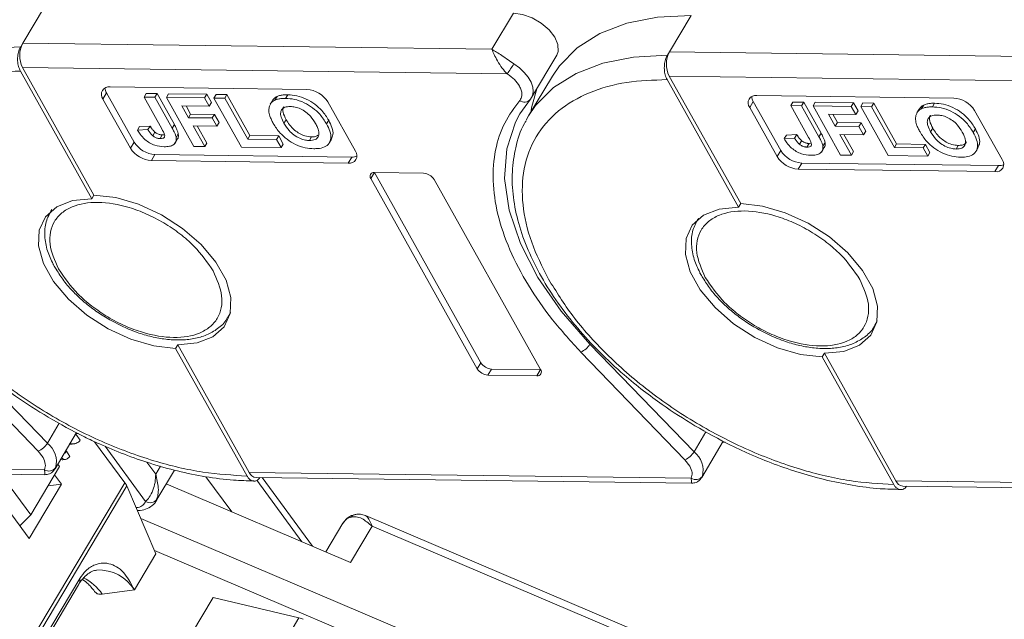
# Model space of a CAD drawing. Header units: millimetres. Extents: x 3223 to 4146, y -133 to 519.
# Tile 24 of 39: x 3653 to 3710, y 404 to 439. Entities that reach past the tile are written whole.
import ezdxf

# ---------------------------------------------------------------- set-up
doc = ezdxf.new("R2010")
doc.units = ezdxf.units.MM

msp = doc.modelspace()

# ---------------------------------------------------------------- linework, layer by layer
at = {"color": 7, "linetype": 'Continuous', "lineweight": 15}
for p, q in [((3653.137, 437.747), (3654.389, 439.851)), ((3681.625, 439.492), (3680.373, 437.388)), ((3690.691, 437.251), (3691.944, 439.356)), ((3653.011, 437.536), (3653.137, 437.747)), ((3680.373, 437.388), (3653.137, 437.747)), ((3682.68, 434.589), (3684.142, 437.044)), ((3690.566, 437.041), (3690.691, 437.251)), ((3717.927, 436.892), (3690.691, 437.251)), ((3653.118, 436.333), (3681.267, 435.961)), ((3657.266, 428.923), (3653.118, 436.333)), ((3657.141, 428.712), (3652.993, 436.122)), ((3683.886, 435.838), (3682.508, 433.523)), ((3690.673, 435.837), (3718.821, 435.466)), ((3694.821, 428.428), (3690.673, 435.837)), ((3669.636, 435.054), (3658.206, 435.205)), ((3694.696, 428.217), (3690.547, 435.627)), ((3657.789, 434.503), (3657.998, 434.854)), ((3657.998, 434.854), (3659.593, 432.004)), ((3660.3, 434.823), (3660.175, 434.613)), ((3660.175, 434.613), (3661.208, 432.768)), ((3660.803, 434.605), (3660.175, 434.613)), ((3660.3, 434.823), (3660.928, 434.815)), ((3660.803, 434.605), (3660.928, 434.815)), ((3661.809, 432.808), (3660.803, 434.605)), ((3660.928, 434.815), (3661.934, 433.018)), ((3661.473, 434.596), (3661.598, 434.806)), ((3661.473, 434.596), (3663.069, 431.746)), ((3663.692, 434.567), (3661.473, 434.596)), ((3661.598, 434.806), (3663.817, 434.777)), ((3663.692, 434.567), (3663.817, 434.777)), ((3663.958, 434.092), (3663.692, 434.567)), ((3663.817, 434.777), (3664.083, 434.302)), ((3664.236, 434.559), (3664.362, 434.77)), ((3664.236, 434.559), (3665.832, 431.709)), ((3664.864, 434.551), (3664.236, 434.559)), ((3664.362, 434.77), (3664.99, 434.762)), ((3664.864, 434.551), (3664.99, 434.762)), ((3666.194, 432.176), (3664.864, 434.551)), ((3664.99, 434.762), (3666.319, 432.387)), ((3667.898, 434.648), (3667.772, 434.438)), ((3668.523, 434.751), (3668.398, 434.541)), ((3682.68, 434.589), (3682.612, 434.494)), ((3707.191, 434.559), (3695.761, 434.709)), ((3657.789, 434.503), (3659.384, 431.653)), ((3662.367, 434.113), (3663.958, 434.092)), ((3662.756, 433.418), (3662.367, 434.113)), ((3662.612, 434.109), (3662.881, 433.629)), ((3663.958, 434.092), (3664.083, 434.302)), ((3667.631, 434.406), (3667.506, 434.195)), ((3672.447, 431.481), (3670.851, 434.331)), ((3681.995, 433.638), (3682.612, 434.494)), ((3695.344, 434.008), (3695.552, 434.358)), ((3695.344, 434.008), (3696.939, 431.158)), ((3695.552, 434.358), (3697.148, 431.509)), ((3697.855, 434.328), (3697.73, 434.118)), ((3697.73, 434.118), (3698.762, 432.273)), ((3698.358, 434.109), (3697.73, 434.118)), ((3697.855, 434.328), (3698.483, 434.32)), ((3698.358, 434.109), (3698.483, 434.32)), ((3699.364, 432.313), (3698.358, 434.109)), ((3698.483, 434.32), (3699.489, 432.523)), ((3699.028, 434.101), (3699.153, 434.311)), ((3699.028, 434.101), (3700.623, 431.251)), ((3701.247, 434.071), (3699.028, 434.101)), ((3699.153, 434.311), (3701.372, 434.282)), ((3701.247, 434.071), (3701.372, 434.282)), ((3701.512, 433.596), (3701.247, 434.071)), ((3701.372, 434.282), (3701.638, 433.807)), ((3701.791, 434.064), (3701.916, 434.275)), ((3701.791, 434.064), (3703.386, 431.214)), ((3702.419, 434.056), (3701.791, 434.064)), ((3701.916, 434.275), (3702.544, 434.266)), ((3702.419, 434.056), (3702.544, 434.266)), ((3703.748, 431.681), (3702.419, 434.056)), ((3702.544, 434.266), (3703.874, 431.891)), ((3705.452, 434.153), (3705.327, 433.943)), ((3706.078, 434.256), (3705.952, 434.045)), ((3662.756, 433.418), (3662.881, 433.629)), ((3664.137, 433.4), (3662.756, 433.418)), ((3662.881, 433.629), (3664.262, 433.611)), ((3664.137, 433.4), (3664.262, 433.611)), ((3664.403, 432.925), (3664.137, 433.4)), ((3664.262, 433.611), (3664.528, 433.136)), ((3682.364, 433.266), (3682.508, 433.523)), ((3699.922, 433.617), (3701.512, 433.596)), ((3700.31, 432.923), (3699.922, 433.617)), ((3700.166, 433.614), (3700.435, 433.134)), ((3701.512, 433.596), (3701.638, 433.807)), ((3705.186, 433.911), (3705.06, 433.7)), ((3710.001, 430.985), (3708.406, 433.835)), ((3659.794, 432.696), (3659.919, 432.906)), ((3659.919, 432.906), (3660.527, 432.934)), ((3660.527, 432.934), (3660.401, 432.724)), ((3661.934, 433.018), (3661.809, 432.808)), ((3663.022, 432.943), (3664.403, 432.925)), ((3663.697, 431.738), (3663.022, 432.943)), ((3663.266, 432.94), (3663.822, 431.948)), ((3664.403, 432.925), (3664.528, 433.136)), ((3668.424, 433.303), (3668.299, 433.093)), ((3670.897, 433.265), (3670.772, 433.055)), ((3700.31, 432.923), (3700.435, 433.134)), ((3701.692, 432.905), (3700.31, 432.923)), ((3700.435, 433.134), (3701.817, 433.115)), ((3701.692, 432.905), (3701.817, 433.115)), ((3701.958, 432.43), (3701.692, 432.905)), ((3701.817, 433.115), (3702.083, 432.64)), ((3660.401, 432.724), (3659.794, 432.696)), ((3660.81, 432.579), (3660.685, 432.368)), ((3661.234, 432.417), (3661.109, 432.207)), ((3661.234, 432.417), (3661.359, 432.431)), ((3662.166, 432.478), (3662.041, 432.267)), ((3666.194, 432.176), (3666.319, 432.387)), ((3666.319, 432.387), (3667.994, 432.364)), ((3667.869, 432.154), (3667.994, 432.364)), ((3667.994, 432.364), (3668.26, 431.89)), ((3669.902, 432.303), (3669.776, 432.093)), ((3697.349, 432.2), (3697.474, 432.411)), ((3697.474, 432.411), (3698.081, 432.439)), ((3698.081, 432.439), (3697.956, 432.229)), ((3699.489, 432.523), (3699.364, 432.313)), ((3700.576, 432.448), (3701.958, 432.43)), ((3701.251, 431.242), (3700.576, 432.448)), ((3700.821, 432.445), (3701.376, 431.453)), ((3701.958, 432.43), (3702.083, 432.64)), ((3705.978, 432.808), (3705.853, 432.598)), ((3708.452, 432.77), (3708.327, 432.559)), ((3659.384, 431.653), (3659.593, 432.004)), ((3661.953, 431.911), (3662.016, 432.016)), ((3662.024, 432.03), (3662.079, 432.122)), ((3663.069, 431.746), (3663.697, 431.738)), ((3663.697, 431.738), (3663.822, 431.948)), ((3665.832, 431.709), (3668.134, 431.679)), ((3667.869, 432.154), (3666.194, 432.176)), ((3668.134, 431.679), (3667.869, 432.154)), ((3668.134, 431.679), (3668.26, 431.89)), ((3670.939, 431.968), (3671.064, 432.178)), ((3697.956, 432.229), (3697.349, 432.2)), ((3698.365, 432.084), (3698.24, 431.873)), ((3698.789, 431.922), (3698.664, 431.712)), ((3698.789, 431.922), (3698.913, 431.935)), ((3699.721, 431.982), (3699.596, 431.772)), ((3703.748, 431.681), (3703.874, 431.891)), ((3703.874, 431.891), (3705.548, 431.869)), ((3705.423, 431.659), (3705.548, 431.869)), ((3705.548, 431.869), (3705.814, 431.394)), ((3707.456, 431.808), (3707.331, 431.597)), ((3708.493, 431.472), (3708.619, 431.683)), ((3660.6, 430.93), (3660.809, 431.281)), ((3660.809, 431.281), (3672.238, 431.13)), ((3672.238, 431.13), (3672.029, 430.779)), ((3696.939, 431.158), (3697.148, 431.509)), ((3699.508, 431.416), (3699.57, 431.521)), ((3699.579, 431.534), (3699.633, 431.626)), ((3700.623, 431.251), (3701.251, 431.242)), ((3701.251, 431.242), (3701.376, 431.453)), ((3703.386, 431.214), (3705.689, 431.184)), ((3705.423, 431.659), (3703.748, 431.681)), ((3705.689, 431.184), (3705.423, 431.659)), ((3705.689, 431.184), (3705.814, 431.394)), ((3660.6, 430.93), (3672.029, 430.779)), ((3698.154, 430.434), (3698.363, 430.785)), ((3698.363, 430.785), (3709.793, 430.635)), ((3709.793, 430.635), (3709.584, 430.284)), ((3673.344, 429.878), (3673.553, 430.228)), ((3676.411, 430.191), (3673.553, 430.228)), ((3673.553, 430.228), (3679.736, 419.185)), ((3698.154, 430.434), (3709.584, 430.284)), ((3673.344, 429.878), (3679.527, 418.834)), ((3683.201, 418.786), (3677.018, 429.829)), ((3657.266, 428.923), (3657.141, 428.712)), ((3694.821, 428.428), (3694.696, 428.217)), ((3665.064, 421.859), (3665.18, 422.054)), ((3665.064, 421.859), (3665.024, 421.794)), ((3702.619, 421.363), (3702.735, 421.558)), ((3702.619, 421.363), (3702.578, 421.298)), ((3647.989, 420.299), (3654.033, 414.049)), ((3654.559, 414.515), (3648.514, 420.765)), ((3692.113, 414.02), (3686.069, 420.27)), ((3662.007, 420.02), (3662.133, 420.23)), ((3666.156, 412.61), (3662.007, 420.02)), ((3666.281, 412.821), (3662.133, 420.23)), ((3685.543, 419.804), (3691.588, 413.553)), ((3699.562, 419.525), (3699.687, 419.735)), ((3703.835, 412.325), (3699.687, 419.735)), ((3679.527, 418.834), (3679.736, 419.185)), ((3703.71, 412.115), (3699.562, 419.525)), ((3680.135, 418.472), (3680.343, 418.823)), ((3680.343, 418.823), (3683.201, 418.786)), ((3683.201, 418.786), (3682.992, 418.435)), ((3680.135, 418.472), (3682.992, 418.435)), ((3655.249, 415.675), (3654.559, 414.515)), ((3655.01, 413.028), (3656.26, 415.127)), ((3692.804, 415.179), (3692.113, 414.02)), ((3656.211, 415.046), (3656.472, 414.692)), ((3656.228, 415.074), (3656.361, 415.073)), ((3657.307, 414.603), (3659.06, 412.221)), ((3692.565, 412.533), (3693.814, 414.632)), ((3693.783, 414.579), (3693.915, 414.577)), ((3654.033, 414.049), (3654.309, 413.686)), ((3655.678, 414.047), (3655.611, 414.038)), ((3655.678, 414.047), (3655.862, 413.749)), ((3655.997, 414.47), (3656.125, 414.487)), ((3656.135, 414.488), (3656.147, 414.49)), ((3660.267, 411.136), (3657.912, 414.337)), ((3655.463, 413.549), (3655.612, 413.568)), ((3660.85, 412.725), (3660.343, 413.413)), ((3691.588, 413.553), (3691.863, 413.19)), ((3654.396, 412.977), (3628.726, 413.316)), ((3629.131, 413.017), (3654.413, 412.684)), ((3653.596, 410.353), (3655.266, 413.159)), ((3655.266, 413.159), (3655.168, 413.293)), ((3661.122, 413.182), (3660.85, 412.725)), ((3660.868, 411.154), (3661.939, 412.954)), ((3691.95, 412.482), (3666.281, 412.821)), ((3650.747, 412.732), (3653.503, 408.985)), ((3653.596, 410.353), (3651.856, 412.718)), ((3655.383, 412.143), (3654.984, 412.685)), ((3665.267, 410.527), (3663.766, 412.568)), ((3666.685, 412.522), (3691.967, 412.189)), ((3666.718, 412.362), (3669.343, 408.793)), ((3669.959, 408.531), (3667.027, 412.518)), ((3729.505, 411.987), (3703.835, 412.325)), ((3659.06, 412.221), (3643.512, 386.098)), ((3643.635, 385.931), (3659.17, 412.031)), ((3653.503, 408.985), (3655.383, 412.143)), ((3655.383, 412.143), (3654.6, 412.039)), ((3659.17, 412.031), (3660.866, 408.097)), ((3661.459, 412.147), (3672.162, 407.594)), ((3704.24, 412.027), (3729.522, 411.694)), ((3660.868, 411.154), (3660.918, 411.256)), ((3652.971, 409.709), (3653.596, 410.353)), ((3685.536, 399.267), (3659.987, 410.136)), ((3701.048, 398.391), (3673.036, 410.308)), ((3671.723, 409.873), (3670.729, 408.204)), ((3672.162, 407.594), (3673.415, 409.699)), ((3673.415, 409.699), (3700.829, 398.036)), ((3686.038, 397.535), (3660.788, 408.277)), ((3660.866, 408.097), (3659.613, 405.992)), ((3656.447, 406.657), (3646.424, 389.818)), ((3646.354, 389.462), (3656.376, 406.3)), ((3657.748, 405.746), (3659.613, 405.992)), ((3662.93, 403.451), (3664.182, 405.556)), ((3664.182, 405.556), (3669.172, 404.369)), ((3669.172, 404.369), (3653.564, 378.146))]:
    msp.add_line(p, q, dxfattribs=at)
at = {"color": 7, "linetype": 'Continuous', "lineweight": 15, "flags": 128}
for points in [[(3681.625, 439.492), (3682.156, 439.419), (3682.712, 439.219), (3683.241, 438.912), (3683.694, 438.525), (3684.027, 438.095), (3684.21, 437.663), (3684.226, 437.269), (3684.142, 437.044)], [(3683.886, 435.838), (3684.293, 436.434), (3685.328, 437.479), (3686.64, 438.308), (3688.202, 438.904), (3689.982, 439.256), (3691.944, 439.356)], [(3644.954, 434.018), (3645.36, 434.614), (3646.395, 435.659), (3647.707, 436.488), (3649.269, 437.084), (3651.049, 437.436), (3653.011, 437.536)], [(3682.508, 433.523), (3682.915, 434.119), (3683.95, 435.163), (3685.262, 435.992), (3686.824, 436.589), (3688.604, 436.941), (3690.566, 437.041)], [(3681.647, 436.546), (3681.971, 436.311), (3682.253, 436.047), (3682.484, 435.766), (3682.652, 435.479), (3682.751, 435.197), (3682.778, 434.931), (3682.731, 434.694), (3682.68, 434.589)], [(3682.979, 435.09), (3682.695, 434.064), (3682.642, 433.748)], [(3686.069, 420.27), (3684.403, 422.181), (3683.047, 424.145), (3682.032, 426.116), (3681.383, 428.047), (3681.115, 429.892), (3681.233, 431.608), (3681.736, 433.154), (3681.995, 433.638)], [(3657.266, 428.923), (3658.529, 428.781), (3659.859, 428.394), (3661.181, 427.786), (3662.416, 426.991), (3663.493, 426.056), (3664.35, 425.035), (3664.936, 423.988), (3665.219, 422.974), (3665.18, 422.054), (3664.823, 421.28), (3664.168, 420.698), (3663.254, 420.341), (3662.133, 420.23)], [(3662.007, 420.02), (3660.745, 420.162), (3659.414, 420.548), (3658.093, 421.156), (3656.858, 421.951), (3655.781, 422.886), (3654.924, 423.907), (3654.337, 424.955), (3654.055, 425.969), (3654.093, 426.889), (3654.451, 427.663), (3655.105, 428.245), (3656.02, 428.602), (3657.141, 428.712)], [(3694.821, 428.428), (3696.083, 428.285), (3697.414, 427.899), (3698.735, 427.291), (3699.97, 426.496), (3701.048, 425.561), (3701.904, 424.54), (3702.491, 423.492), (3702.773, 422.479), (3702.735, 421.558), (3702.378, 420.785), (3701.723, 420.202), (3700.808, 419.846), (3699.687, 419.735)], [(3699.562, 419.525), (3698.299, 419.667), (3696.969, 420.053), (3695.648, 420.661), (3694.412, 421.456), (3693.335, 422.391), (3692.478, 423.412), (3691.892, 424.46), (3691.609, 425.473), (3691.648, 426.394), (3692.005, 427.168), (3692.66, 427.75), (3693.574, 428.106), (3694.696, 428.217)], [(3665.194, 422.119), (3665.117, 421.954), (3665.064, 421.859)], [(3702.749, 421.623), (3702.672, 421.459), (3702.619, 421.363)]]:
    msp.add_lwpolyline(points, dxfattribs=at)
at = {"color": 7, "linetype": 'Continuous', "lineweight": 15}
for centre, radius, start, end in [((3654.492, 437.022), 1.537, 151.8473, 206.6363), ((3692.046, 436.526), 1.537, 151.8473, 206.6363), ((3674.161, 441), 8.711, 324.662, 329.248), ((3658.131, 434.775), 0.437, 80.0385, 218.4558), ((3658.542, 435.185), 0.637, 183.5337, 211.3463), ((3669.546, 433.52), 1.537, 31.8473, 86.6363), ((3695.686, 434.279), 0.437, 80.0385, 218.4558), ((3696.097, 434.69), 0.637, 183.5337, 211.3463), ((3707.101, 433.025), 1.537, 31.8473, 86.6363), ((3682.267, 434.751), 0.43, 229.8655, 323.2292), ((3660.899, 432.815), 1.537, 211.8473, 266.6363), ((3660.69, 432.464), 1.537, 211.8473, 266.6363), ((3672.105, 431.209), 0.437, 260.0385, 38.4558), ((3672.27, 431.766), 0.637, 267.1403, 294.9461), ((3698.244, 431.969), 1.537, 211.8473, 266.6363), ((3698.453, 432.319), 1.537, 211.8473, 266.6363), ((3709.66, 430.714), 0.437, 260.0385, 38.4558), ((3709.825, 431.271), 0.637, 267.1403, 294.9461), ((3673.515, 430.013), 0.218, 80.0385, 218.4558), ((3676.365, 429.424), 0.768, 31.8473, 86.6363), ((3685.046, 420.893), 1.198, 294.5482, 328.6554), ((3680.389, 419.59), 0.768, 211.8473, 266.6363), ((3680.18, 419.24), 0.768, 211.8473, 266.6363), ((3683.03, 418.65), 0.218, 260.0385, 38.4558), ((3653.536, 415.138), 1.198, 294.5482, 328.6554), ((3653.711, 413.433), 1.375, 345.4104, 51.9403), ((3691.09, 414.643), 1.198, 294.5482, 328.6554), ((3691.266, 412.938), 1.375, 345.4104, 51.9403), ((3654.66, 413.376), 0.478, 236.3841, 322.821), ((3666.726, 413), 0.48, 201.986, 265.1854), ((3692.215, 412.88), 0.478, 236.3841, 322.821), ((3704.28, 412.505), 0.48, 201.986, 265.1854), ((3658.283, 411.641), 0.97, 23.7642, 36.7295), ((3660.526, 411.553), 0.491, 238.1654, 322.8257), ((3672.401, 409.44), 0.805, 103.3645, 147.4649), ((3672.468, 410.085), 0.288, 106.831, 151.311), ((3657.537, 404.722), 2.433, 31.4489, 92.2669), ((3655.889, 406.581), 0.563, 330.0466, 7.7254), ((3655.272, 404.03), 3.013, 34.7276, 62.8019), ((3668.817, 402.898), 1.513, 66.813, 76.447)]:
    msp.add_arc(centre, radius, start, end, dxfattribs=at)
for points, knots in [([(3652.993, 436.122), (3652.952, 436.21), (3652.872, 436.386), (3652.824, 436.72), (3652.84, 437.059), (3652.91, 437.342), (3652.983, 437.481), (3653.011, 437.536)], [0, 0, 0, 0, 0.2146939, 0.4293877, 0.6440816, 0.8587754, 1, 1, 1, 1]), ([(3680.373, 437.388), (3680.556, 437.281), (3680.841, 437.116), (3681.292, 436.785), (3681.536, 436.62), (3681.647, 436.546)], [0, 0, 0, 0, 0.498413, 0.772928, 1, 1, 1, 1]), ([(3681.267, 435.961), (3681.164, 436.07), (3680.947, 436.302), (3680.694, 436.713), (3680.494, 437.099), (3680.413, 437.291), (3680.373, 437.388)], [0, 0, 0, 0, 0.234359, 0.498216, 0.748481, 1, 1, 1, 1]), ([(3690.547, 435.627), (3690.507, 435.715), (3690.427, 435.89), (3690.379, 436.225), (3690.395, 436.564), (3690.464, 436.847), (3690.537, 436.986), (3690.566, 437.041)], [0, 0, 0, 0, 0.2146939, 0.4293877, 0.6440816, 0.8587754, 1, 1, 1, 1]), ([(3646.103, 424.544), (3645.746, 425.26), (3645.009, 426.736), (3644.532, 428.917), (3644.595, 431.008), (3645.295, 432.864), (3646.592, 434.365), (3648.4, 435.418), (3650.544, 436.039), (3652.192, 436.095), (3652.993, 436.122)], [0, 0, 0, 0, 0.116516, 0.240011, 0.368641, 0.5, 0.631359, 0.759989, 0.883484, 1, 1, 1, 1]), ([(3681.977, 435.245), (3682.016, 435.166), (3682.093, 435.008), (3682.125, 434.785), (3682.1, 434.581), (3682.027, 434.475), (3681.99, 434.422)], [0, 0, 0, 0, 0.249897, 0.499995, 0.749897, 1, 1, 1, 1]), ([(3683.658, 424.048), (3683.3, 424.765), (3682.563, 426.241), (3682.086, 428.422), (3682.15, 430.512), (3682.849, 432.369), (3684.147, 433.87), (3685.954, 434.922), (3688.099, 435.543), (3689.747, 435.6), (3690.547, 435.627)], [0, 0, 0, 0, 0.116516, 0.240011, 0.368641, 0.5, 0.631359, 0.759989, 0.883484, 1, 1, 1, 1]), ([(3667.632, 434.405), (3667.642, 434.422), (3667.666, 434.467), (3667.723, 434.531), (3667.799, 434.598), (3667.864, 434.632), (3667.898, 434.648)], [0, 0, 0, 0, 0.1654146, 0.4361301, 0.7160271, 1, 1, 1, 1]), ([(3667.772, 434.438), (3667.803, 434.451), (3667.864, 434.477), (3667.964, 434.502), (3668.067, 434.522), (3668.173, 434.534), (3668.283, 434.541), (3668.36, 434.541), (3668.398, 434.541)], [0, 0, 0, 0, 0.173824, 0.348753, 0.509989, 0.671947, 0.83568, 1, 1, 1, 1]), ([(3667.898, 434.648), (3667.928, 434.661), (3667.989, 434.687), (3668.09, 434.713), (3668.192, 434.733), (3668.298, 434.744), (3668.408, 434.752), (3668.485, 434.751), (3668.523, 434.751)], [0, 0, 0, 0, 0.173824, 0.348753, 0.509989, 0.671947, 0.83568, 1, 1, 1, 1]), ([(3668.398, 434.541), (3668.568, 434.53), (3668.909, 434.508), (3669.467, 434.311), (3669.979, 434.002), (3670.448, 433.571), (3670.653, 433.244), (3670.772, 433.055)], [0, 0, 0, 0, 0.190951, 0.383806, 0.567202, 0.749158, 1, 1, 1, 1]), ([(3668.523, 434.751), (3668.693, 434.74), (3669.035, 434.718), (3669.593, 434.522), (3670.104, 434.213), (3670.573, 433.782), (3670.778, 433.455), (3670.897, 433.265)], [0, 0, 0, 0, 0.190951, 0.383806, 0.567202, 0.749158, 1, 1, 1, 1]), ([(3667.421, 433.805), (3667.422, 433.869), (3667.423, 433.997), (3667.474, 434.14), (3667.534, 434.247), (3667.597, 434.321), (3667.673, 434.388), (3667.739, 434.421), (3667.772, 434.438)], [0, 0, 0, 0, 0.234577, 0.474616, 0.602394, 0.731366, 0.864712, 1, 1, 1, 1]), ([(3668.672, 434.066), (3668.561, 434.059), (3668.361, 434.048), (3668.173, 433.915), (3668.086, 433.719), (3668.126, 433.433), (3668.237, 433.214), (3668.299, 433.093)], [0, 0, 0, 0, 0.206921, 0.375523, 0.544118, 0.748218, 1, 1, 1, 1]), ([(3668.424, 433.303), (3668.353, 433.446), (3668.24, 433.677), (3668.21, 433.944), (3668.274, 434.032), (3668.296, 434.062)], [0, 0, 0, 0, 0.518211, 0.836222, 1, 1, 1, 1]), ([(3670.136, 433.077), (3670.047, 433.221), (3669.904, 433.454), (3669.585, 433.754), (3669.268, 433.941), (3668.948, 434.047), (3668.763, 434.06), (3668.672, 434.066)], [0, 0, 0, 0, 0.30115, 0.485556, 0.671153, 0.838464, 1, 1, 1, 1]), ([(3681.99, 434.422), (3681.676, 433.998), (3681.036, 433.135), (3680.525, 431.551), (3680.379, 429.766), (3680.659, 427.812), (3681.351, 425.765), (3682.432, 423.704), (3683.817, 421.694), (3684.975, 420.426), (3685.543, 419.804)], [0, 0, 0, 0, 0.11979, 0.243937, 0.371168, 0.5, 0.628832, 0.756063, 0.88021, 1, 1, 1, 1]), ([(3705.187, 433.91), (3705.196, 433.927), (3705.221, 433.972), (3705.277, 434.036), (3705.353, 434.103), (3705.419, 434.136), (3705.452, 434.153)], [0, 0, 0, 0, 0.165415, 0.43613, 0.716027, 1, 1, 1, 1]), ([(3705.327, 433.943), (3705.357, 433.956), (3705.418, 433.981), (3705.519, 434.007), (3705.621, 434.027), (3705.727, 434.039), (3705.837, 434.046), (3705.914, 434.046), (3705.952, 434.045)], [0, 0, 0, 0, 0.173824, 0.348753, 0.509989, 0.671947, 0.83568, 1, 1, 1, 1]), ([(3705.452, 434.153), (3705.483, 434.166), (3705.544, 434.192), (3705.644, 434.217), (3705.747, 434.237), (3705.853, 434.249), (3705.963, 434.256), (3706.039, 434.256), (3706.078, 434.256)], [0, 0, 0, 0, 0.173824, 0.348753, 0.509989, 0.671947, 0.83568, 1, 1, 1, 1]), ([(3705.952, 434.045), (3706.122, 434.035), (3706.464, 434.013), (3707.022, 433.816), (3707.533, 433.507), (3708.002, 433.076), (3708.207, 432.749), (3708.327, 432.559)], [0, 0, 0, 0, 0.190951, 0.383806, 0.567202, 0.749158, 1, 1, 1, 1]), ([(3706.078, 434.256), (3706.248, 434.245), (3706.589, 434.223), (3707.147, 434.027), (3707.658, 433.718), (3708.127, 433.287), (3708.333, 432.96), (3708.452, 432.77)], [0, 0, 0, 0, 0.190951, 0.383806, 0.567202, 0.749158, 1, 1, 1, 1]), ([(3644.808, 433.725), (3644.775, 433.673), (3644.474, 433.209), (3644.182, 432.215), (3643.961, 430.782), (3644.028, 429.298), (3644.34, 427.769), (3644.891, 426.217), (3645.662, 424.67), (3646.63, 423.152), (3647.763, 421.695), (3649.05, 420.297), (3650.345, 419.089), (3651.581, 418.076), (3652.937, 417.066), (3653.966, 416.423), (3654.608, 416.022)], [0, 0, 0, 0, 0.010805, 0.097338, 0.17754, 0.25823, 0.339001, 0.419453, 0.499309, 0.578247, 0.655827, 0.730865, 0.807685, 0.863287, 0.914684, 1, 1, 1, 1]), ([(3667.681, 433.082), (3667.661, 433.118), (3667.622, 433.189), (3667.571, 433.296), (3667.523, 433.402), (3667.479, 433.524), (3667.437, 433.66), (3667.427, 433.756), (3667.421, 433.805)], [0, 0, 0, 0, 0.144333, 0.288896, 0.43326, 0.578073, 0.787796, 1, 1, 1, 1]), ([(3704.976, 433.31), (3704.976, 433.373), (3704.977, 433.502), (3705.028, 433.645), (3705.088, 433.752), (3705.152, 433.826), (3705.228, 433.893), (3705.294, 433.926), (3705.327, 433.943)], [0, 0, 0, 0, 0.234577, 0.474616, 0.602394, 0.731366, 0.864712, 1, 1, 1, 1]), ([(3706.226, 433.57), (3706.116, 433.564), (3705.916, 433.552), (3705.727, 433.42), (3705.64, 433.224), (3705.68, 432.938), (3705.792, 432.719), (3705.853, 432.598)], [0, 0, 0, 0, 0.206921, 0.375523, 0.544118, 0.748218, 1, 1, 1, 1]), ([(3705.978, 432.808), (3705.908, 432.951), (3705.794, 433.182), (3705.764, 433.448), (3705.829, 433.537), (3705.85, 433.567)], [0, 0, 0, 0, 0.518211, 0.836222, 1, 1, 1, 1]), ([(3707.691, 432.581), (3707.602, 432.726), (3707.458, 432.959), (3707.139, 433.259), (3706.823, 433.446), (3706.503, 433.552), (3706.317, 433.564), (3706.226, 433.57)], [0, 0, 0, 0, 0.30115, 0.485556, 0.671153, 0.838464, 1, 1, 1, 1]), ([(3660.527, 432.934), (3660.538, 432.917), (3660.56, 432.881), (3660.595, 432.828), (3660.632, 432.774), (3660.678, 432.715), (3660.733, 432.647), (3660.784, 432.602), (3660.81, 432.579)], [0, 0, 0, 0, 0.146273, 0.292648, 0.438947, 0.585584, 0.790322, 1, 1, 1, 1]), ([(3661.934, 433.018), (3661.954, 432.983), (3661.993, 432.912), (3662.043, 432.813), (3662.086, 432.722), (3662.118, 432.64), (3662.149, 432.558), (3662.16, 432.504), (3662.166, 432.478)], [0, 0, 0, 0, 0.195253, 0.390637, 0.541833, 0.693381, 0.846202, 1, 1, 1, 1]), ([(3670.043, 431.618), (3669.874, 431.629), (3669.533, 431.65), (3668.975, 431.842), (3668.468, 432.149), (3668.003, 432.573), (3667.8, 432.895), (3667.681, 433.082)], [0, 0, 0, 0, 0.192376, 0.386627, 0.570921, 0.749918, 1, 1, 1, 1]), ([(3668.299, 433.093), (3668.389, 432.948), (3668.536, 432.711), (3668.868, 432.406), (3669.204, 432.212), (3669.523, 432.108), (3669.701, 432.097), (3669.776, 432.093)], [0, 0, 0, 0, 0.300079, 0.491507, 0.683928, 0.866896, 1, 1, 1, 1]), ([(3669.902, 432.303), (3669.776, 432.315), (3669.55, 432.336), (3669.201, 432.489), (3668.881, 432.705), (3668.614, 432.99), (3668.487, 433.2), (3668.424, 433.303)], [0, 0, 0, 0, 0.216564, 0.389208, 0.56147, 0.78467, 1, 1, 1, 1]), ([(3669.776, 432.093), (3669.894, 432.102), (3670.12, 432.119), (3670.3, 432.29), (3670.353, 432.534), (3670.278, 432.806), (3670.178, 432.997), (3670.136, 433.077)], [0, 0, 0, 0, 0.223014, 0.426715, 0.599743, 0.8345, 1, 1, 1, 1]), ([(3670.772, 433.055), (3670.845, 432.912), (3670.99, 432.624), (3671.053, 432.199), (3670.911, 431.86), (3670.582, 431.662), (3670.264, 431.619), (3670.077, 431.618), (3670.043, 431.618)], [0, 0, 0, 0, 0.191632, 0.384748, 0.597539, 0.779434, 0.95988, 1, 1, 1, 1]), ([(3670.897, 433.265), (3670.968, 433.123), (3671.111, 432.837), (3671.187, 432.448), (3671.084, 432.269), (3671.039, 432.192)], [0, 0, 0, 0, 0.361173, 0.725143, 1, 1, 1, 1]), ([(3682.363, 433.229), (3682.33, 433.178), (3682.028, 432.714), (3681.737, 431.72), (3681.515, 430.287), (3681.583, 428.802), (3681.894, 427.273), (3682.446, 425.722), (3683.216, 424.175), (3684.184, 422.657), (3685.318, 421.2), (3686.604, 419.801), (3687.899, 418.593), (3689.136, 417.581), (3690.491, 416.57), (3691.52, 415.928), (3692.162, 415.527)], [0, 0, 0, 0, 0.010805, 0.097338, 0.17754, 0.25823, 0.339001, 0.419453, 0.499309, 0.578247, 0.655827, 0.730865, 0.807685, 0.863287, 0.914684, 1, 1, 1, 1]), ([(3705.236, 432.587), (3705.216, 432.623), (3705.177, 432.694), (3705.125, 432.801), (3705.078, 432.907), (3705.033, 433.028), (3704.992, 433.165), (3704.981, 433.261), (3704.976, 433.31)], [0, 0, 0, 0, 0.144333, 0.288896, 0.43326, 0.578073, 0.787796, 1, 1, 1, 1]), ([(3661.335, 431.732), (3661.159, 431.747), (3660.888, 431.769), (3660.492, 431.947), (3660.188, 432.167), (3659.955, 432.429), (3659.843, 432.615), (3659.794, 432.696)], [0, 0, 0, 0, 0.294754, 0.457598, 0.620446, 0.836095, 1, 1, 1, 1]), ([(3660.401, 432.724), (3660.412, 432.706), (3660.434, 432.671), (3660.47, 432.617), (3660.507, 432.564), (3660.552, 432.504), (3660.608, 432.437), (3660.659, 432.391), (3660.685, 432.368)], [0, 0, 0, 0, 0.146273, 0.292648, 0.438947, 0.585584, 0.790322, 1, 1, 1, 1]), ([(3660.685, 432.368), (3660.71, 432.35), (3660.76, 432.313), (3660.84, 432.268), (3660.923, 432.236), (3660.994, 432.218), (3661.057, 432.209), (3661.092, 432.207), (3661.109, 432.207)], [0, 0, 0, 0, 0.189934, 0.385839, 0.560405, 0.742121, 0.870181, 1, 1, 1, 1]), ([(3660.81, 432.579), (3660.835, 432.56), (3660.885, 432.523), (3660.966, 432.478), (3661.048, 432.446), (3661.12, 432.428), (3661.182, 432.419), (3661.217, 432.418), (3661.234, 432.417)], [0, 0, 0, 0, 0.189934, 0.385839, 0.560405, 0.742121, 0.870181, 1, 1, 1, 1]), ([(3661.109, 432.207), (3661.163, 432.209), (3661.251, 432.211), (3661.341, 432.255), (3661.382, 432.323), (3661.356, 432.497), (3661.272, 432.65), (3661.208, 432.768)], [0, 0, 0, 0, 0.18477, 0.299721, 0.415218, 0.548197, 1, 1, 1, 1]), ([(3662.041, 432.267), (3662.044, 432.183), (3662.051, 432.013), (3661.901, 431.837), (3661.653, 431.741), (3661.444, 431.735), (3661.335, 431.732)], [0, 0, 0, 0, 0.249405, 0.499779, 0.737005, 1, 1, 1, 1]), ([(3661.809, 432.808), (3661.829, 432.772), (3661.868, 432.701), (3661.918, 432.602), (3661.96, 432.512), (3661.993, 432.43), (3662.024, 432.347), (3662.035, 432.294), (3662.041, 432.267)], [0, 0, 0, 0, 0.195253, 0.390637, 0.541833, 0.693381, 0.846202, 1, 1, 1, 1]), ([(3662.166, 432.478), (3662.173, 432.39), (3662.185, 432.251), (3662.098, 432.163), (3662.065, 432.131)], [0, 0, 0, 0, 0.62647, 1, 1, 1, 1]), ([(3670.272, 432.395), (3670.227, 432.367), (3670.129, 432.308), (3669.981, 432.305), (3669.902, 432.303)], [0, 0, 0, 0, 0.4590381, 1, 1, 1, 1]), ([(3698.081, 432.439), (3698.092, 432.421), (3698.114, 432.386), (3698.149, 432.332), (3698.187, 432.279), (3698.232, 432.219), (3698.288, 432.152), (3698.339, 432.107), (3698.365, 432.084)], [0, 0, 0, 0, 0.146273, 0.292648, 0.438947, 0.585584, 0.790322, 1, 1, 1, 1]), ([(3698.664, 431.712), (3698.718, 431.713), (3698.806, 431.716), (3698.895, 431.76), (3698.936, 431.827), (3698.911, 432.001), (3698.827, 432.155), (3698.762, 432.273)], [0, 0, 0, 0, 0.18477, 0.299721, 0.415218, 0.548197, 1, 1, 1, 1]), ([(3699.364, 432.313), (3699.383, 432.277), (3699.422, 432.206), (3699.472, 432.107), (3699.515, 432.017), (3699.547, 431.935), (3699.578, 431.852), (3699.59, 431.799), (3699.596, 431.772)], [0, 0, 0, 0, 0.195253, 0.390637, 0.541833, 0.693381, 0.846202, 1, 1, 1, 1]), ([(3699.489, 432.523), (3699.508, 432.488), (3699.547, 432.416), (3699.598, 432.318), (3699.64, 432.227), (3699.673, 432.145), (3699.704, 432.063), (3699.715, 432.009), (3699.721, 431.982)], [0, 0, 0, 0, 0.195253, 0.390637, 0.541833, 0.693381, 0.846202, 1, 1, 1, 1]), ([(3707.598, 431.122), (3707.428, 431.133), (3707.087, 431.155), (3706.53, 431.347), (3706.023, 431.653), (3705.557, 432.078), (3705.354, 432.4), (3705.236, 432.587)], [0, 0, 0, 0, 0.192376, 0.386627, 0.570921, 0.749918, 1, 1, 1, 1]), ([(3705.853, 432.598), (3705.943, 432.453), (3706.091, 432.216), (3706.423, 431.911), (3706.759, 431.716), (3707.077, 431.613), (3707.256, 431.602), (3707.331, 431.597)], [0, 0, 0, 0, 0.300079, 0.491507, 0.683928, 0.866896, 1, 1, 1, 1]), ([(3707.456, 431.808), (3707.331, 431.819), (3707.105, 431.84), (3706.755, 431.994), (3706.436, 432.21), (3706.169, 432.495), (3706.041, 432.705), (3705.978, 432.808)], [0, 0, 0, 0, 0.216564, 0.389208, 0.56147, 0.78467, 1, 1, 1, 1]), ([(3707.331, 431.597), (3707.449, 431.606), (3707.675, 431.623), (3707.855, 431.795), (3707.907, 432.039), (3707.832, 432.311), (3707.732, 432.502), (3707.691, 432.581)], [0, 0, 0, 0, 0.223014, 0.426715, 0.599743, 0.8345, 1, 1, 1, 1]), ([(3708.327, 432.559), (3708.399, 432.416), (3708.545, 432.129), (3708.607, 431.704), (3708.466, 431.365), (3708.136, 431.167), (3707.818, 431.124), (3707.632, 431.123), (3707.598, 431.122)], [0, 0, 0, 0, 0.191632, 0.384748, 0.597539, 0.779434, 0.95988, 1, 1, 1, 1]), ([(3708.452, 432.77), (3708.523, 432.628), (3708.666, 432.342), (3708.741, 431.953), (3708.638, 431.774), (3708.594, 431.696)], [0, 0, 0, 0, 0.361173, 0.725143, 1, 1, 1, 1]), ([(3698.889, 431.237), (3698.714, 431.251), (3698.442, 431.273), (3698.047, 431.452), (3697.743, 431.672), (3697.51, 431.934), (3697.397, 432.12), (3697.349, 432.2)], [0, 0, 0, 0, 0.294754, 0.457598, 0.620446, 0.836095, 1, 1, 1, 1]), ([(3697.956, 432.229), (3697.967, 432.211), (3697.989, 432.175), (3698.024, 432.122), (3698.061, 432.069), (3698.107, 432.009), (3698.162, 431.942), (3698.214, 431.896), (3698.24, 431.873)], [0, 0, 0, 0, 0.146273, 0.292648, 0.438947, 0.585584, 0.790322, 1, 1, 1, 1]), ([(3698.24, 431.873), (3698.264, 431.855), (3698.314, 431.817), (3698.395, 431.772), (3698.477, 431.74), (3698.549, 431.722), (3698.611, 431.713), (3698.646, 431.712), (3698.664, 431.712)], [0, 0, 0, 0, 0.189934, 0.385839, 0.560405, 0.742121, 0.870181, 1, 1, 1, 1]), ([(3698.365, 432.084), (3698.389, 432.065), (3698.439, 432.028), (3698.52, 431.983), (3698.603, 431.951), (3698.674, 431.933), (3698.737, 431.924), (3698.771, 431.923), (3698.789, 431.922)], [0, 0, 0, 0, 0.189934, 0.385839, 0.560405, 0.742121, 0.870181, 1, 1, 1, 1]), ([(3699.596, 431.772), (3699.599, 431.687), (3699.605, 431.518), (3699.456, 431.341), (3699.208, 431.246), (3698.999, 431.24), (3698.889, 431.237)], [0, 0, 0, 0, 0.249405, 0.499779, 0.737005, 1, 1, 1, 1]), ([(3699.721, 431.982), (3699.728, 431.895), (3699.74, 431.756), (3699.652, 431.668), (3699.62, 431.635)], [0, 0, 0, 0, 0.62647, 1, 1, 1, 1]), ([(3707.943, 432.023), (3707.927, 431.989), (3707.881, 431.894), (3707.703, 431.82), (3707.533, 431.811), (3707.456, 431.808)], [0, 0, 0, 0, 0.2302094, 0.6485679, 1, 1, 1, 1]), ([(3655.209, 424.636), (3654.993, 425.128), (3654.661, 425.885), (3654.71, 426.79), (3654.939, 427.409), (3655.373, 427.909), (3656.153, 428.369), (3657.453, 428.59), (3659.021, 428.331), (3660.331, 427.844), (3661.336, 427.325), (3662.266, 426.691), (3663.337, 425.771), (3663.854, 425.011), (3664.19, 424.517)], [0, 0, 0, 0, 0.119728, 0.18418, 0.25, 0.31582, 0.380272, 0.5, 0.619728, 0.68418, 0.75, 0.81582, 0.880272, 1, 1, 1, 1]), ([(3654.818, 428.082), (3654.693, 427.854), (3654.436, 427.387), (3654.381, 426.554), (3654.521, 425.72), (3654.775, 425.172), (3654.894, 424.916)], [0, 0, 0, 0, 0.252138, 0.516239, 0.773091, 1, 1, 1, 1]), ([(3692.764, 424.141), (3692.548, 424.633), (3692.216, 425.39), (3692.265, 426.295), (3692.493, 426.914), (3692.928, 427.414), (3693.708, 427.873), (3695.007, 428.095), (3696.575, 427.836), (3697.886, 427.348), (3698.89, 426.83), (3699.821, 426.195), (3700.891, 425.275), (3701.408, 424.516), (3701.744, 424.022)], [0, 0, 0, 0, 0.119728, 0.18418, 0.25, 0.31582, 0.380272, 0.5, 0.619728, 0.68418, 0.75, 0.81582, 0.880272, 1, 1, 1, 1]), ([(3692.373, 427.586), (3692.247, 427.358), (3691.991, 426.892), (3691.935, 426.059), (3692.075, 425.225), (3692.329, 424.677), (3692.448, 424.42)], [0, 0, 0, 0, 0.252138, 0.516239, 0.773091, 1, 1, 1, 1]), ([(3654.894, 424.916), (3654.9, 424.899), (3654.941, 424.798), (3655.015, 424.699), (3655.077, 424.616)], [0, 0, 0, 0, 0.164732, 1, 1, 1, 1]), ([(3666.156, 412.61), (3665.313, 412.659), (3663.576, 412.76), (3660.7, 413.447), (3657.678, 414.564), (3654.668, 416.121), (3651.864, 418.024), (3649.442, 420.147), (3647.466, 422.348), (3646.549, 423.826), (3646.103, 424.544)], [0, 0, 0, 0, 0.116516, 0.240011, 0.368641, 0.5, 0.631359, 0.759989, 0.883484, 1, 1, 1, 1]), ([(3655.077, 424.616), (3655.212, 424.392), (3655.489, 423.933), (3656.04, 423.32), (3656.641, 422.752), (3657.286, 422.237), (3657.779, 421.926), (3658.028, 421.769)], [0, 0, 0, 0, 0.208868, 0.428909, 0.601569, 0.798491, 1, 1, 1, 1]), ([(3664.19, 424.517), (3664.406, 424.025), (3664.738, 423.268), (3664.689, 422.363), (3664.46, 421.744), (3664.026, 421.244), (3663.246, 420.785), (3661.946, 420.563), (3660.378, 420.822), (3659.068, 421.31), (3658.063, 421.828), (3657.133, 422.463), (3656.062, 423.383), (3655.545, 424.142), (3655.209, 424.636)], [0, 0, 0, 0, 0.119728, 0.18418, 0.25, 0.31582, 0.380272, 0.5, 0.619728, 0.68418, 0.75, 0.81582, 0.880272, 1, 1, 1, 1]), ([(3692.448, 424.42), (3692.455, 424.404), (3692.495, 424.303), (3692.57, 424.203), (3692.632, 424.121)], [0, 0, 0, 0, 0.1647319, 1, 1, 1, 1]), ([(3703.71, 412.115), (3702.867, 412.164), (3701.131, 412.265), (3698.254, 412.952), (3695.233, 414.068), (3692.223, 415.626), (3689.418, 417.528), (3686.996, 419.652), (3685.02, 421.853), (3684.103, 423.331), (3683.658, 424.048)], [0, 0, 0, 0, 0.116516, 0.240011, 0.368641, 0.5, 0.631359, 0.759989, 0.883484, 1, 1, 1, 1]), ([(3692.632, 424.121), (3692.767, 423.897), (3693.044, 423.438), (3693.594, 422.825), (3694.196, 422.257), (3694.841, 421.742), (3695.334, 421.431), (3695.583, 421.274)], [0, 0, 0, 0, 0.208868, 0.428909, 0.601569, 0.798491, 1, 1, 1, 1]), ([(3701.744, 424.022), (3701.96, 423.53), (3702.292, 422.773), (3702.243, 421.868), (3702.015, 421.248), (3701.58, 420.749), (3700.8, 420.289), (3699.501, 420.068), (3697.933, 420.327), (3696.622, 420.814), (3695.618, 421.333), (3694.687, 421.967), (3693.616, 422.887), (3693.1, 423.647), (3692.764, 424.141)], [0, 0, 0, 0, 0.119728, 0.18418, 0.25, 0.31582, 0.380272, 0.5, 0.619728, 0.68418, 0.75, 0.81582, 0.880272, 1, 1, 1, 1]), ([(3658.028, 421.769), (3658.437, 421.546), (3659.01, 421.234), (3659.882, 420.903), (3660.613, 420.686), (3661.456, 420.534), (3662.288, 420.489), (3663.087, 420.568), (3663.832, 420.782), (3664.47, 421.163), (3664.883, 421.512), (3664.995, 421.766), (3665.006, 421.791)], [0, 0, 0, 0, 0.152843, 0.214227, 0.314696, 0.416615, 0.523914, 0.634106, 0.747036, 0.863501, 0.986552, 1, 1, 1, 1]), ([(3695.583, 421.274), (3695.992, 421.051), (3696.564, 420.739), (3697.436, 420.408), (3698.168, 420.191), (3699.01, 420.038), (3699.843, 419.993), (3700.642, 420.073), (3701.386, 420.286), (3702.025, 420.668), (3702.438, 421.016), (3702.55, 421.271), (3702.561, 421.296)], [0, 0, 0, 0, 0.152843, 0.214227, 0.314696, 0.416615, 0.523914, 0.634106, 0.747036, 0.863501, 0.986552, 1, 1, 1, 1]), ([(3654.608, 416.022), (3655.304, 415.628), (3656.282, 415.075), (3657.769, 414.381), (3659.044, 413.85), (3660.565, 413.319), (3662.145, 412.877), (3663.763, 412.549), (3665.25, 412.351), (3666.16, 412.334), (3666.553, 412.326)], [0, 0, 0, 0, 0.178286, 0.250354, 0.369384, 0.491916, 0.622288, 0.757119, 0.895134, 1, 1, 1, 1]), ([(3692.162, 415.527), (3692.858, 415.133), (3693.836, 414.58), (3695.324, 413.886), (3696.599, 413.355), (3698.119, 412.824), (3699.699, 412.381), (3701.318, 412.053), (3702.805, 411.856), (3703.715, 411.838), (3704.107, 411.831)], [0, 0, 0, 0, 0.1782859, 0.2503536, 0.3693836, 0.4919164, 0.622288, 0.7571193, 0.8951335, 1, 1, 1, 1]), ([(3656.472, 414.692), (3656.443, 414.659), (3656.386, 414.591), (3656.271, 414.518), (3656.132, 414.482), (3655.982, 414.473), (3655.882, 414.476), (3655.836, 414.478)], [0, 0, 0, 0, 0.166425, 0.338072, 0.564146, 0.796084, 1, 1, 1, 1]), ([(3655.547, 413.937), (3655.554, 413.938), (3655.584, 413.94), (3655.629, 413.982), (3655.662, 414.025), (3655.678, 414.047)], [0, 0, 0, 0, 0.133146, 0.5661798, 1, 1, 1, 1]), ([(3655.862, 414.458), (3655.892, 414.459), (3655.937, 414.459), (3655.982, 414.47), (3655.997, 414.473)], [0, 0, 0, 0, 0.659307, 1, 1, 1, 1]), ([(3655.338, 413.579), (3655.363, 413.566), (3655.404, 413.543), (3655.445, 413.553), (3655.462, 413.557)], [0, 0, 0, 0, 0.587105, 1, 1, 1, 1]), ([(3655.862, 413.749), (3655.817, 413.696), (3655.744, 413.609), (3655.614, 413.558), (3655.495, 413.577), (3655.424, 413.634), (3655.388, 413.662)], [0, 0, 0, 0, 0.341843, 0.559994, 0.779263, 1, 1, 1, 1]), ([(3654.414, 412.685), (3654.414, 412.693), (3654.415, 412.71), (3654.402, 412.892), (3654.396, 412.977)], [0, 0, 0, 0, 0.529584, 1, 1, 1, 1]), ([(3654.415, 412.684), (3654.503, 412.692), (3654.649, 412.706), (3654.859, 412.828), (3654.95, 412.947), (3654.999, 413.01)], [0, 0, 0, 0, 0.411753, 0.687601, 1, 1, 1, 1]), ([(3660.267, 411.136), (3660.34, 411.209), (3660.494, 411.364), (3660.697, 411.768), (3660.832, 412.239), (3660.844, 412.563), (3660.85, 412.725)], [0, 0, 0, 0, 0.23435, 0.498195, 0.748869, 1, 1, 1, 1]), ([(3660.85, 412.725), (3660.918, 412.45), (3661.024, 412.023), (3660.997, 411.523), (3660.942, 411.339), (3660.918, 411.256)], [0, 0, 0, 0, 0.498413, 0.772928, 1, 1, 1, 1]), ([(3666.905, 412.519), (3666.875, 412.479), (3666.793, 412.369), (3666.624, 412.3), (3666.429, 412.32), (3666.266, 412.437), (3666.187, 412.561), (3666.156, 412.61)], [0, 0, 0, 0, 0.137735, 0.373469, 0.609202, 0.844936, 1, 1, 1, 1]), ([(3691.968, 412.19), (3691.969, 412.198), (3691.97, 412.214), (3691.956, 412.396), (3691.95, 412.482)], [0, 0, 0, 0, 0.5295836, 1, 1, 1, 1]), ([(3691.969, 412.189), (3692.057, 412.197), (3692.204, 412.211), (3692.414, 412.333), (3692.505, 412.452), (3692.553, 412.515)], [0, 0, 0, 0, 0.411753, 0.687601, 1, 1, 1, 1]), ([(3704.46, 412.024), (3704.43, 411.984), (3704.347, 411.874), (3704.178, 411.805), (3703.983, 411.825), (3703.821, 411.942), (3703.742, 412.066), (3703.71, 412.115)], [0, 0, 0, 0, 0.137735, 0.373469, 0.609202, 0.844936, 1, 1, 1, 1]), ([(3659.709, 410.78), (3659.751, 410.781), (3659.918, 410.789), (3660.129, 410.906), (3660.222, 411.06), (3660.267, 411.136)], [0, 0, 0, 0, 0.142722, 0.582056, 1, 1, 1, 1]), ([(3659.78, 410.615), (3659.804, 410.613), (3659.976, 410.6), (3660.28, 410.671), (3660.651, 410.868), (3660.899, 411.128), (3660.93, 411.318), (3660.937, 411.363)], [0, 0, 0, 0, 0.043845, 0.318343, 0.608757, 0.90692, 1, 1, 1, 1]), ([(3672.388, 410.354), (3672.368, 410.351), (3672.202, 410.323), (3671.953, 410.179), (3671.809, 409.97), (3671.746, 409.879)], [0, 0, 0, 0, 0.072449, 0.592894, 1, 1, 1, 1]), ([(3673.415, 409.699), (3673.217, 409.866), (3672.91, 410.124), (3672.504, 410.264), (3672.305, 410.236), (3672.215, 410.223)], [0, 0, 0, 0, 0.498413, 0.772928, 1, 1, 1, 1]), ([(3673.02, 410.315), (3672.933, 410.344), (3672.796, 410.39), (3672.572, 410.401), (3672.448, 410.374), (3672.384, 410.36)], [0, 0, 0, 0, 0.458351, 0.719255, 1, 1, 1, 1]), ([(3673.027, 410.288), (3673.057, 410.28), (3673.149, 410.256), (3673.277, 410.049), (3673.369, 409.816), (3673.415, 409.699)], [0, 0, 0, 0, 0.195408, 0.597338, 1, 1, 1, 1]), ([(3656.377, 406.301), (3656.378, 406.302), (3656.465, 406.482), (3656.682, 406.729), (3656.999, 407.009), (3657.238, 407.132), (3657.386, 407.133), (3657.435, 407.133)], [0, 0, 0, 0, 0.001599, 0.264452, 0.540463, 0.850163, 1, 1, 1, 1]), ([(3659.613, 405.992), (3659.441, 406.32), (3659.065, 407.038), (3658.263, 407.588), (3657.46, 407.572), (3656.832, 407.204), (3656.559, 406.817), (3656.447, 406.657)], [0, 0, 0, 0, 0.219162, 0.479166, 0.735489, 0.890617, 1, 1, 1, 1]), ([(3656.594, 406.598), (3656.712, 406.519), (3656.974, 406.344), (3657.22, 406.019), (3657.355, 405.84)], [0, 0, 0, 0, 0.4509318, 1, 1, 1, 1]), ([(3657.376, 405.857), (3657.388, 405.837), (3657.427, 405.77), (3657.564, 405.734), (3657.696, 405.743), (3657.748, 405.746)], [0, 0, 0, 0, 0.204997, 0.684551, 1, 1, 1, 1])]:
    msp.add_open_spline(points, degree=3, knots=knots, dxfattribs=at)
for points in [[(3681.267, 435.961), (3681.416, 435.854), (3681.714, 435.639), (3681.889, 435.376), (3681.977, 435.245)], [(3654.309, 413.686), (3654.368, 413.555), (3654.486, 413.292), (3654.426, 413.082), (3654.396, 412.977)], [(3691.863, 413.19), (3691.922, 413.059), (3692.041, 412.797), (3691.98, 412.587), (3691.95, 412.482)]]:
    msp.add_open_spline(points, degree=3, dxfattribs=at)

doc.saveas('drawing.dxf')
